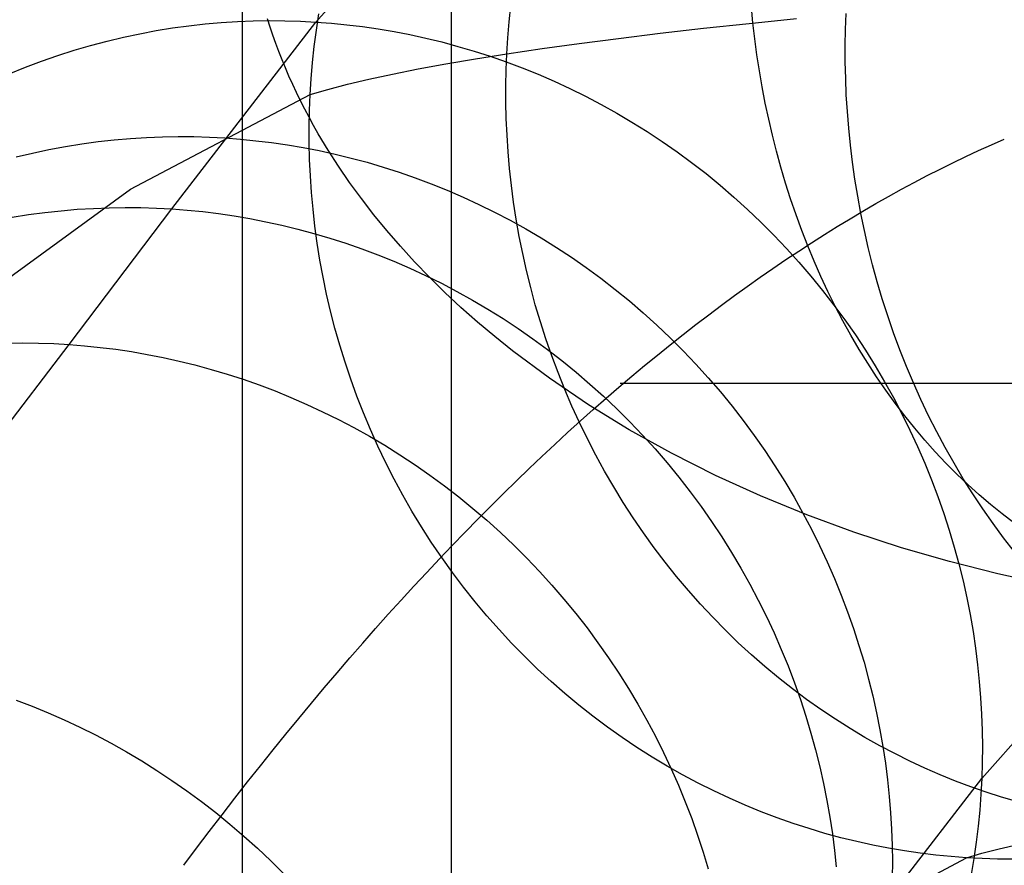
# Model space of a CAD drawing. Extents: x -37 to 483, y -973 to -253.
# Tile 34 of 197: x 131 to 149, y -828 to -812. Entities that reach past the tile are written whole.
import ezdxf

# ---------------------------------------------------------------- set-up
doc = ezdxf.new("R2010")
doc.units = 0
for name, color, linetype in [('LIVELLO_03', 5, 'CONTINUOUS'), ('LIVELLO_04', 96, 'CONTINUOUS'), ('PREDEFINITO', 7, 'CONTINUOUS')]:
    doc.layers.add(name, color=color, linetype=linetype)

msp = doc.modelspace()

# ---------------------------------------------------------------- linework, layer by layer
at = {"layer": 'LIVELLO_03'}
for p, q in [((135.982, -811.997, 531.014), (139.324, -808.232, 555.353)), ((139.541, -811.994, 643.194), (139.571, -811.697, 643.185)), ((135.991, -812.148, 630.387), (136.037, -811.848, 630.38)), ((145.735, -812.136, 655.847), (145.746, -811.842, 655.841)), ((133.328, -815.437, 511.899), (135.982, -811.997, 531.014)), ((133.343, -812.107, 531.355), (133.643, -812.066, 531.314)), ((133.643, -812.066, 531.314), (133.942, -812.032, 531.273)), ((133.942, -812.032, 531.273), (134.239, -812.006, 531.234)), ((134.239, -812.006, 531.234), (134.535, -811.988, 531.195)), ((134.535, -811.988, 531.195), (134.829, -811.976, 531.157)), ((134.829, -811.976, 531.157), (135.121, -811.971, 531.12)), ((135.121, -811.971, 531.12), (135.411, -811.973, 531.084)), ((135.411, -811.973, 531.084), (135.698, -811.982, 531.048)), ((135.698, -811.982, 531.048), (135.982, -811.997, 531.014)), ((135.982, -811.997, 531.014), (136.266, -812.018, 530.98)), ((136.266, -812.018, 530.98), (136.552, -812.047, 530.947)), ((136.552, -812.047, 530.947), (136.84, -812.082, 530.913)), ((136.84, -812.082, 530.913), (137.13, -812.124, 530.881)), ((139.517, -812.29, 643.201), (139.541, -811.994, 643.194)), ((143.12, -812.113, 651.22), (143.958, -812.022, 652.778)), ((143.958, -812.022, 652.778), (144.834, -811.931, 654.318)), ((132.135, -812.348, 531.527), (132.438, -812.276, 531.483)), ((132.438, -812.276, 531.483), (132.74, -812.212, 531.44)), ((132.74, -812.212, 531.44), (133.042, -812.155, 531.397)), ((133.042, -812.155, 531.397), (133.343, -812.107, 531.355)), ((135.952, -812.447, 630.392), (135.991, -812.148, 630.387)), ((137.13, -812.124, 530.881), (137.422, -812.173, 530.848)), ((137.422, -812.173, 530.848), (137.714, -812.23, 530.817)), ((137.714, -812.23, 530.817), (138.008, -812.294, 530.785)), ((141.556, -812.298, 648.058), (142.319, -812.205, 649.647)), ((142.319, -812.205, 649.647), (143.12, -812.113, 651.22)), ((145.73, -812.432, 655.85), (145.735, -812.136, 655.847)), ((131.532, -812.517, 531.618), (131.833, -812.428, 531.572)), ((131.833, -812.428, 531.572), (132.135, -812.348, 531.527)), ((135.921, -812.744, 630.397), (135.952, -812.447, 630.392)), ((138.008, -812.294, 530.785), (138.303, -812.365, 530.754)), ((138.303, -812.365, 530.754), (138.598, -812.445, 530.724)), ((138.598, -812.445, 530.724), (138.893, -812.532, 530.695)), ((139.499, -812.583, 643.207), (139.517, -812.29, 643.201)), ((140.145, -812.487, 644.837), (140.831, -812.392, 646.454)), ((140.831, -812.392, 646.454), (141.556, -812.298, 648.058)), ((145.73, -812.732, 655.85), (145.73, -812.432, 655.85)), ((130.931, -812.718, 531.711), (131.231, -812.613, 531.664)), ((131.231, -812.613, 531.664), (131.532, -812.517, 531.618)), ((138.893, -812.532, 530.695), (139.189, -812.626, 530.666)), ((138.918, -812.675, 641.638), (139.499, -812.583, 643.207)), ((139.189, -812.626, 530.666), (139.484, -812.729, 530.638)), ((139.487, -812.876, 643.21), (139.499, -812.583, 643.207)), ((139.499, -812.583, 643.207), (140.145, -812.487, 644.837)), ((130.632, -812.831, 531.758), (130.931, -812.718, 531.711)), ((135.896, -813.04, 630.4), (135.921, -812.744, 630.397)), ((137.865, -812.86, 638.471), (138.373, -812.767, 640.06)), ((138.373, -812.767, 640.06), (138.918, -812.675, 641.638)), ((139.484, -812.729, 530.638), (139.779, -812.84, 530.61)), ((145.737, -813.034, 655.847), (145.73, -812.732, 655.85)), ((130.335, -812.952, 531.806), (130.632, -812.831, 531.758)), ((136.959, -813.048, 635.267), (137.394, -812.954, 636.873)), ((137.394, -812.954, 636.873), (137.865, -812.86, 638.471)), ((139.481, -813.173, 643.212), (139.487, -812.876, 643.21)), ((139.779, -812.84, 530.61), (140.073, -812.958, 530.584)), ((140.073, -812.958, 530.584), (140.366, -813.085, 530.558)), ((135.877, -813.333, 630.403), (135.896, -813.04, 630.4)), ((136.2, -813.238, 632.031), (136.561, -813.143, 633.652)), ((136.561, -813.143, 633.652), (136.959, -813.048, 635.267)), ((139.482, -813.472, 643.213), (139.481, -813.173, 643.212)), ((140.366, -813.085, 530.558), (140.657, -813.22, 530.533)), ((145.749, -813.338, 655.841), (145.737, -813.034, 655.847)), ((132.569, -815.076, 606.206), (135.877, -813.333, 630.403)), ((135.865, -813.627, 630.405), (135.877, -813.333, 630.403)), ((135.877, -813.333, 630.403), (136.2, -813.238, 632.031)), ((140.657, -813.22, 530.533), (140.947, -813.362, 530.509)), ((140.947, -813.362, 530.509), (141.234, -813.513, 530.486)), ((145.768, -813.645, 655.833), (145.749, -813.338, 655.841)), ((139.488, -813.774, 643.211), (139.482, -813.472, 643.213)), ((141.234, -813.513, 530.486), (141.52, -813.672, 530.464)), ((135.859, -813.924, 630.406), (135.865, -813.627, 630.405)), ((141.52, -813.672, 530.464), (141.802, -813.838, 530.443)), ((145.793, -813.953, 655.821), (145.768, -813.645, 655.833)), ((139.502, -814.079, 643.207), (139.488, -813.774, 643.211)), ((141.802, -813.838, 530.443), (142.082, -814.013, 530.423)), ((135.859, -814.223, 630.406), (135.859, -813.924, 630.406)), ((139.522, -814.385, 643.202), (139.502, -814.079, 643.207)), ((142.082, -814.013, 530.423), (142.358, -814.195, 530.404)), ((145.824, -814.264, 655.806), (145.793, -813.953, 655.821)), ((131.368, -814.288, 519.243), (131.669, -814.24, 519.2)), ((131.669, -814.24, 519.2), (131.969, -814.199, 519.158)), ((131.969, -814.199, 519.158), (132.268, -814.166, 519.117)), ((132.268, -814.166, 519.117), (132.565, -814.14, 519.077)), ((132.565, -814.14, 519.077), (132.861, -814.121, 519.037)), ((132.861, -814.121, 519.037), (133.155, -814.11, 518.999)), ((133.155, -814.11, 518.999), (133.446, -814.105, 518.962)), ((133.446, -814.105, 518.962), (133.736, -814.107, 518.925)), ((133.736, -814.107, 518.925), (134.023, -814.116, 518.89)), ((134.023, -814.116, 518.89), (134.307, -814.131, 518.855)), ((134.307, -814.131, 518.855), (134.591, -814.153, 518.821)), ((134.591, -814.153, 518.821), (134.877, -814.181, 518.788)), ((134.877, -814.181, 518.788), (135.166, -814.216, 518.755)), ((135.166, -814.216, 518.755), (135.456, -814.258, 518.722)), ((135.456, -814.258, 518.722), (135.747, -814.308, 518.69)), ((135.866, -814.525, 630.406), (135.859, -814.223, 630.406)), ((142.358, -814.195, 530.404), (142.631, -814.385, 530.386)), ((145.862, -814.576, 655.788), (145.824, -814.264, 655.806)), ((130.462, -814.48, 519.376), (130.764, -814.408, 519.331)), ((130.764, -814.408, 519.331), (131.066, -814.344, 519.287)), ((131.066, -814.344, 519.287), (131.368, -814.288, 519.243)), ((135.747, -814.308, 518.69), (136.04, -814.364, 518.659)), ((136.04, -814.364, 518.659), (136.334, -814.428, 518.628)), ((136.334, -814.428, 518.628), (136.628, -814.5, 518.598)), ((139.549, -814.693, 643.194), (139.522, -814.385, 643.202)), ((142.631, -814.385, 530.386), (142.9, -814.582, 530.369)), ((135.88, -814.829, 630.404), (135.866, -814.525, 630.406)), ((136.628, -814.5, 518.598), (136.923, -814.579, 518.568)), ((136.923, -814.579, 518.568), (137.219, -814.666, 518.539)), ((142.9, -814.582, 530.369), (143.165, -814.787, 530.354)), ((145.906, -814.889, 655.767), (145.862, -814.576, 655.788)), ((137.219, -814.666, 518.539), (137.515, -814.761, 518.511)), ((137.515, -814.761, 518.511), (137.81, -814.863, 518.484)), ((139.582, -815.004, 643.184), (139.549, -814.693, 643.194)), ((143.165, -814.787, 530.354), (143.425, -814.999, 530.34)), ((135.901, -815.135, 630.402), (135.88, -814.829, 630.404)), ((137.81, -814.863, 518.484), (138.105, -814.974, 518.458)), ((138.105, -814.974, 518.458), (138.399, -815.092, 518.432)), ((143.425, -814.999, 530.34), (143.68, -815.219, 530.327)), ((145.958, -815.203, 655.742), (145.906, -814.889, 655.767)), ((129.259, -817.48, 582.027), (132.569, -815.076, 606.206)), ((135.929, -815.444, 630.398), (135.901, -815.135, 630.402)), ((138.399, -815.092, 518.432), (138.692, -815.219, 518.407)), ((139.623, -815.315, 643.173), (139.582, -815.004, 643.184)), ((138.692, -815.219, 518.407), (138.983, -815.353, 518.384)), ((138.983, -815.353, 518.384), (139.273, -815.496, 518.361)), ((139.671, -815.628, 643.159), (139.623, -815.315, 643.173)), ((143.68, -815.219, 530.327), (143.931, -815.445, 530.315)), ((146.016, -815.518, 655.714), (145.958, -815.203, 655.742)), ((130.391, -815.59, 512.304), (130.692, -815.542, 512.259)), ((130.692, -815.542, 512.259), (130.992, -815.502, 512.215)), ((130.992, -815.502, 512.215), (131.29, -815.469, 512.172)), ((131.29, -815.469, 512.172), (131.587, -815.444, 512.13)), ((131.44, -817.932, 499.744), (133.328, -815.437, 511.899)), ((131.587, -815.444, 512.13), (131.883, -815.426, 512.089)), ((131.883, -815.426, 512.089), (132.177, -815.414, 512.049)), ((132.177, -815.414, 512.049), (132.468, -815.41, 512.01)), ((132.468, -815.41, 512.01), (132.757, -815.413, 511.972)), ((132.757, -815.413, 511.972), (133.044, -815.422, 511.935)), ((133.044, -815.422, 511.935), (133.328, -815.437, 511.899)), ((133.328, -815.437, 511.899), (133.612, -815.459, 511.864)), ((133.612, -815.459, 511.864), (133.898, -815.487, 511.829)), ((133.898, -815.487, 511.829), (134.186, -815.523, 511.795)), ((134.186, -815.523, 511.795), (134.476, -815.565, 511.761)), ((135.964, -815.753, 630.394), (135.929, -815.444, 630.398)), ((139.273, -815.496, 518.361), (139.561, -815.646, 518.34)), ((143.931, -815.445, 530.315), (144.176, -815.678, 530.304)), ((146.081, -815.833, 655.683), (146.016, -815.518, 655.714)), ((134.476, -815.565, 511.761), (134.767, -815.615, 511.728)), ((134.767, -815.615, 511.728), (135.06, -815.672, 511.695)), ((135.06, -815.672, 511.695), (135.353, -815.736, 511.663)), ((139.561, -815.646, 518.34), (139.846, -815.805, 518.319)), ((139.726, -815.942, 643.143), (139.671, -815.628, 643.159)), ((144.176, -815.678, 530.304), (144.415, -815.917, 530.295)), ((135.353, -815.736, 511.663), (135.648, -815.808, 511.632)), ((135.648, -815.808, 511.632), (135.943, -815.887, 511.602)), ((135.943, -815.887, 511.602), (136.238, -815.974, 511.572)), ((136.007, -816.065, 630.388), (135.964, -815.753, 630.394)), ((139.846, -815.805, 518.319), (140.129, -815.971, 518.3)), ((146.153, -816.148, 655.649), (146.081, -815.833, 655.683)), ((136.056, -816.377, 630.382), (136.007, -816.065, 630.388)), ((136.238, -815.974, 511.572), (136.534, -816.069, 511.543)), ((136.534, -816.069, 511.543), (136.829, -816.172, 511.515)), ((139.789, -816.256, 643.125), (139.726, -815.942, 643.143)), ((140.129, -815.971, 518.3), (140.409, -816.145, 518.281)), ((144.415, -815.917, 530.295), (144.649, -816.163, 530.287)), ((136.829, -816.172, 511.515), (137.124, -816.283, 511.488)), ((139.859, -816.571, 643.104), (139.789, -816.256, 643.125)), ((140.409, -816.145, 518.281), (140.686, -816.327, 518.264)), ((144.649, -816.163, 530.287), (144.877, -816.415, 530.28)), ((146.232, -816.464, 655.611), (146.153, -816.148, 655.649)), ((136.114, -816.69, 630.375), (136.056, -816.377, 630.382)), ((137.124, -816.283, 511.488), (137.418, -816.401, 511.462)), ((137.418, -816.401, 511.462), (137.71, -816.528, 511.437)), ((140.686, -816.327, 518.264), (140.959, -816.517, 518.248)), ((144.877, -816.415, 530.28), (145.098, -816.673, 530.275)), ((137.71, -816.528, 511.437), (138.002, -816.662, 511.412)), ((139.937, -816.885, 643.082), (139.859, -816.571, 643.104)), ((140.959, -816.517, 518.248), (141.228, -816.714, 518.234)), ((146.318, -816.778, 655.569), (146.232, -816.464, 655.611)), ((136.179, -817.004, 630.366), (136.114, -816.69, 630.375)), ((138.002, -816.662, 511.412), (138.292, -816.805, 511.389)), ((138.292, -816.805, 511.389), (138.579, -816.956, 511.368)), ((141.228, -816.714, 518.234), (141.493, -816.919, 518.22)), ((145.098, -816.673, 530.275), (145.313, -816.936, 530.271)), ((146.412, -817.092, 655.524), (146.318, -816.778, 655.569)), ((138.579, -816.956, 511.368), (138.865, -817.114, 511.347)), ((140.022, -817.2, 643.057), (139.937, -816.885, 643.082)), ((141.493, -816.919, 518.22), (141.754, -817.13, 518.208)), ((145.313, -816.936, 530.271), (145.521, -817.205, 530.268)), ((136.252, -817.318, 630.357), (136.179, -817.004, 630.366)), ((138.865, -817.114, 511.347), (139.148, -817.281, 511.327)), ((141.754, -817.13, 518.208), (142.009, -817.349, 518.197)), ((146.512, -817.405, 655.476), (146.412, -817.092, 655.524)), ((136.333, -817.632, 630.346), (136.252, -817.318, 630.357)), ((139.148, -817.281, 511.327), (139.427, -817.455, 511.309)), ((140.115, -817.514, 643.03), (140.022, -817.2, 643.057)), ((142.009, -817.349, 518.197), (142.26, -817.575, 518.188)), ((145.521, -817.205, 530.268), (145.722, -817.478, 530.267)), ((139.427, -817.455, 511.309), (139.704, -817.637, 511.292)), ((140.216, -817.827, 643), (140.115, -817.514, 643.03)), ((145.722, -817.478, 530.267), (145.916, -817.756, 530.266)), ((146.62, -817.717, 655.424), (146.512, -817.405, 655.476)), ((136.422, -817.946, 630.335), (136.333, -817.632, 630.346)), ((139.704, -817.637, 511.292), (139.977, -817.827, 511.276)), ((142.26, -817.575, 518.188), (142.506, -817.808, 518.18)), ((146.734, -818.027, 655.369), (146.62, -817.717, 655.424)), ((139.977, -817.827, 511.276), (140.246, -818.024, 511.262)), ((140.324, -818.139, 642.969), (140.216, -817.827, 643)), ((142.506, -817.808, 518.18), (142.746, -818.047, 518.173)), ((145.916, -817.756, 530.266), (146.102, -818.039, 530.267)), ((129.324, -820.692, 487.645), (131.44, -817.932, 499.744)), ((130.291, -817.906, 499.909), (130.582, -817.903, 499.866)), ((130.582, -817.903, 499.866), (130.871, -817.906, 499.824)), ((130.871, -817.906, 499.824), (131.157, -817.916, 499.783)), ((131.157, -817.916, 499.783), (131.44, -817.932, 499.744)), ((131.44, -817.932, 499.744), (131.723, -817.955, 499.705)), ((131.723, -817.955, 499.705), (132.009, -817.984, 499.666)), ((132.009, -817.984, 499.666), (132.296, -818.02, 499.629)), ((132.296, -818.02, 499.629), (132.585, -818.063, 499.592)), ((132.585, -818.063, 499.592), (132.876, -818.114, 499.555)), ((136.519, -818.259, 630.322), (136.422, -817.946, 630.335)), ((140.246, -818.024, 511.262), (140.511, -818.228, 511.249)), ((142.746, -818.047, 518.173), (142.98, -818.292, 518.168)), ((146.102, -818.039, 530.267), (146.281, -818.326, 530.27)), ((146.856, -818.334, 655.31), (146.734, -818.027, 655.369)), ((132.876, -818.114, 499.555), (133.168, -818.171, 499.52)), ((133.168, -818.171, 499.52), (133.461, -818.236, 499.485)), ((133.461, -818.236, 499.485), (133.755, -818.309, 499.451)), ((136.624, -818.571, 630.308), (136.519, -818.259, 630.322)), ((140.441, -818.449, 642.935), (140.324, -818.139, 642.969)), ((140.511, -818.228, 511.249), (140.772, -818.44, 511.237)), ((133.755, -818.309, 499.451), (134.05, -818.389, 499.417)), ((134.05, -818.389, 499.417), (134.345, -818.476, 499.385)), ((140.772, -818.44, 511.237), (141.028, -818.659, 511.227)), ((142.98, -818.292, 518.168), (143.207, -818.544, 518.163)), ((146.281, -818.326, 530.27), (146.453, -818.616, 530.274)), ((146.985, -818.64, 655.248), (146.856, -818.334, 655.31)), ((134.345, -818.476, 499.385), (134.64, -818.572, 499.354)), ((134.64, -818.572, 499.354), (134.934, -818.675, 499.323)), ((136.736, -818.882, 630.294), (136.624, -818.571, 630.308)), ((140.564, -818.758, 642.898), (140.441, -818.449, 642.935)), ((143.207, -818.544, 518.163), (143.429, -818.801, 518.161)), ((146.453, -818.616, 530.274), (146.617, -818.91, 530.278)), ((134.934, -818.675, 499.323), (135.229, -818.786, 499.294)), ((135.229, -818.786, 499.294), (135.522, -818.906, 499.266)), ((140.696, -819.064, 642.86), (140.564, -818.758, 642.898)), ((141.028, -818.659, 511.227), (141.279, -818.885, 511.218)), ((143.429, -818.801, 518.161), (143.644, -819.064, 518.159)), ((147.121, -818.942, 655.183), (146.985, -818.64, 655.248)), ((135.522, -818.906, 499.266), (135.815, -819.033, 499.239)), ((136.857, -819.192, 630.278), (136.736, -818.882, 630.294)), ((141.279, -818.885, 511.218), (141.524, -819.117, 511.21)), ((146.617, -818.91, 530.278), (146.773, -819.207, 530.285)), ((147.264, -819.242, 655.114), (147.121, -818.942, 655.183)), ((135.815, -819.033, 499.239), (136.106, -819.168, 499.213)), ((136.106, -819.168, 499.213), (136.395, -819.311, 499.188)), ((140.835, -819.368, 642.819), (140.696, -819.064, 642.86)), ((141.524, -819.117, 511.21), (141.764, -819.356, 511.204)), ((143.644, -819.064, 518.159), (143.852, -819.332, 518.159)), ((136.395, -819.311, 499.188), (136.683, -819.462, 499.165)), ((136.986, -819.499, 630.261), (136.857, -819.192, 630.278)), ((143.852, -819.332, 518.159), (144.054, -819.605, 518.161)), ((146.773, -819.207, 530.285), (146.921, -819.507, 530.292)), ((147.414, -819.538, 655.042), (147.264, -819.242, 655.114)), ((136.683, -819.462, 499.165), (136.968, -819.621, 499.143)), ((137.123, -819.804, 630.243), (136.986, -819.499, 630.261)), ((140.981, -819.67, 642.776), (140.835, -819.368, 642.819)), ((141.764, -819.356, 511.204), (141.998, -819.602, 511.2)), ((146.921, -819.507, 530.292), (147.062, -819.81, 530.301)), ((136.968, -819.621, 499.143), (137.251, -819.787, 499.122)), ((141.136, -819.968, 642.731), (140.981, -819.67, 642.776)), ((141.998, -819.602, 511.2), (142.226, -819.853, 511.197)), ((144.054, -819.605, 518.161), (144.248, -819.883, 518.164)), ((147.57, -819.83, 654.966), (147.414, -819.538, 655.042)), ((137.267, -820.107, 630.224), (137.123, -819.804, 630.243)), ((137.251, -819.787, 499.122), (137.53, -819.962, 499.103)), ((142.226, -819.853, 511.197), (142.448, -820.11, 511.195)), ((144.248, -819.883, 518.164), (144.435, -820.165, 518.168)), ((147.062, -819.81, 530.301), (147.194, -820.115, 530.311)), ((147.734, -820.118, 654.888), (147.57, -819.83, 654.966)), ((137.53, -819.962, 499.103), (137.807, -820.144, 499.085)), ((141.297, -820.262, 642.684), (141.136, -819.968, 642.731)), ((137.42, -820.407, 630.204), (137.267, -820.107, 630.224)), ((137.807, -820.144, 499.085), (138.08, -820.334, 499.069)), ((142.448, -820.11, 511.195), (142.663, -820.373, 511.195)), ((144.435, -820.165, 518.168), (144.615, -820.451, 518.173)), ((147.194, -820.115, 530.311), (147.319, -820.421, 530.321)), ((147.903, -820.402, 654.806), (147.734, -820.118, 654.888)), ((137.58, -820.704, 630.183), (137.42, -820.407, 630.204)), ((138.08, -820.334, 499.069), (138.349, -820.531, 499.054)), ((141.466, -820.553, 642.634), (141.297, -820.262, 642.684)), ((142.663, -820.373, 511.195), (142.872, -820.641, 511.196)), ((147.319, -820.421, 530.321), (147.435, -820.729, 530.334)), ((148.079, -820.682, 654.721), (147.903, -820.402, 654.806)), ((138.349, -820.531, 499.054), (138.614, -820.736, 499.041)), ((141.642, -820.84, 642.583), (141.466, -820.553, 642.634)), ((144.615, -820.451, 518.173), (144.787, -820.741, 518.18)), ((137.749, -820.997, 630.16), (137.58, -820.704, 630.183)), ((138.614, -820.736, 499.041), (138.874, -820.948, 499.029)), ((142.872, -820.641, 511.196), (143.073, -820.913, 511.198)), ((144.787, -820.741, 518.18), (144.951, -821.035, 518.188)), ((147.435, -820.729, 530.334), (147.544, -821.039, 530.347)), ((148.262, -820.956, 654.633), (148.079, -820.682, 654.721)), ((138.874, -820.948, 499.029), (139.13, -821.167, 499.019)), ((141.825, -821.123, 642.529), (141.642, -820.84, 642.583)), ((143.073, -820.913, 511.198), (143.268, -821.191, 511.202)), ((148.45, -821.226, 654.542), (148.262, -820.956, 654.633)), ((137.924, -821.286, 630.137), (137.749, -820.997, 630.16)), ((142.015, -821.4, 642.474), (141.825, -821.123, 642.529)), ((144.951, -821.035, 518.188), (145.108, -821.331, 518.197)), ((147.544, -821.039, 530.347), (147.644, -821.349, 530.361)), ((138.107, -821.572, 630.113), (137.924, -821.286, 630.137)), ((139.13, -821.167, 499.019), (139.381, -821.393, 499.01)), ((143.268, -821.191, 511.202), (143.455, -821.473, 511.208)), ((145.108, -821.331, 518.197), (145.257, -821.631, 518.208)), ((148.644, -821.489, 654.448), (148.45, -821.226, 654.542)), ((139.381, -821.393, 499.01), (139.626, -821.625, 499.003)), ((142.212, -821.673, 642.416), (142.015, -821.4, 642.474)), ((143.455, -821.473, 511.208), (143.635, -821.759, 511.215)), ((147.644, -821.349, 530.361), (147.737, -821.66, 530.377)), ((148.844, -821.747, 654.352), (148.644, -821.489, 654.448)), ((138.298, -821.852, 630.088), (138.107, -821.572, 630.113)), ((139.626, -821.625, 499.003), (139.866, -821.864, 498.998)), ((142.415, -821.94, 642.356), (142.212, -821.673, 642.416)), ((145.257, -821.631, 518.208), (145.398, -821.933, 518.22)), ((147.737, -821.66, 530.377), (147.821, -821.971, 530.393)), ((138.495, -822.128, 630.062), (138.298, -821.852, 630.088)), ((139.866, -821.864, 498.998), (140.1, -822.109, 498.994)), ((143.635, -821.759, 511.215), (143.807, -822.049, 511.223)), ((142.624, -822.202, 642.295), (142.415, -821.94, 642.356)), ((143.807, -822.049, 511.223), (143.971, -822.342, 511.233)), ((145.398, -821.933, 518.22), (145.53, -822.237, 518.233)), ((147.821, -821.971, 530.393), (147.898, -822.282, 530.41)), ((138.7, -822.399, 630.035), (138.495, -822.128, 630.062)), ((140.1, -822.109, 498.994), (140.329, -822.36, 498.992)), ((142.84, -822.458, 642.231), (142.624, -822.202, 642.295)), ((145.53, -822.237, 518.233), (145.655, -822.543, 518.248)), ((148.243, -825.917, 530.683), (151.541, -822.198, 554.703)), ((138.912, -822.665, 630.007), (138.7, -822.399, 630.035)), ((140.329, -822.36, 498.992), (140.55, -822.617, 498.991)), ((143.971, -822.342, 511.233), (144.128, -822.638, 511.244)), ((147.898, -822.282, 530.41), (147.967, -822.593, 530.429)), ((143.061, -822.708, 642.166), (142.84, -822.458, 642.231)), ((145.655, -822.543, 518.248), (145.772, -822.85, 518.263)), ((147.967, -822.593, 530.429), (148.028, -822.903, 530.448)), ((139.13, -822.925, 629.978), (138.912, -822.665, 630.007)), ((140.55, -822.617, 498.991), (140.766, -822.88, 498.993)), ((143.289, -822.952, 642.1), (143.061, -822.708, 642.166)), ((144.128, -822.638, 511.244), (144.277, -822.937, 511.257)), ((139.354, -823.179, 629.948), (139.13, -822.925, 629.978)), ((140.766, -822.88, 498.993), (140.975, -823.147, 498.995)), ((143.521, -823.189, 642.031), (143.289, -822.952, 642.1)), ((144.277, -822.937, 511.257), (144.418, -823.239, 511.27)), ((145.772, -822.85, 518.263), (145.881, -823.159, 518.28)), ((148.028, -822.903, 530.448), (148.082, -823.212, 530.468)), ((140.975, -823.147, 498.995), (141.176, -823.42, 499)), ((139.585, -823.427, 629.918), (139.354, -823.179, 629.948)), ((143.759, -823.419, 641.961), (143.521, -823.189, 642.031)), ((144.418, -823.239, 511.27), (144.552, -823.543, 511.285)), ((145.881, -823.159, 518.28), (145.982, -823.469, 518.297)), ((148.082, -823.212, 530.468), (148.128, -823.52, 530.489)), ((139.821, -823.669, 629.886), (139.585, -823.427, 629.918)), ((141.176, -823.42, 499), (141.371, -823.697, 499.006)), ((144.002, -823.643, 641.89), (143.759, -823.419, 641.961)), ((145.982, -823.469, 518.297), (146.075, -823.779, 518.316)), ((148.128, -823.52, 530.489), (148.167, -823.827, 530.511)), ((140.063, -823.904, 629.854), (139.821, -823.669, 629.886)), ((141.371, -823.697, 499.006), (141.559, -823.978, 499.014)), ((144.25, -823.859, 641.817), (144.002, -823.643, 641.89)), ((144.552, -823.543, 511.285), (144.677, -823.848, 511.302)), ((144.502, -824.068, 641.743), (144.25, -823.859, 641.817)), ((144.677, -823.848, 511.302), (144.794, -824.155, 511.319)), ((146.075, -823.779, 518.316), (146.16, -824.089, 518.336)), ((148.167, -823.827, 530.511), (148.198, -824.133, 530.533)), ((140.311, -824.132, 629.821), (140.063, -823.904, 629.854)), ((141.559, -823.978, 499.014), (141.739, -824.264, 499.023)), ((140.563, -824.353, 629.788), (140.311, -824.132, 629.821)), ((144.757, -824.27, 641.668), (144.502, -824.068, 641.743)), ((144.794, -824.155, 511.319), (144.903, -824.464, 511.338)), ((146.16, -824.089, 518.336), (146.237, -824.4, 518.357)), ((148.198, -824.133, 530.533), (148.222, -824.436, 530.557)), ((140.821, -824.567, 629.754), (140.563, -824.353, 629.788)), ((141.739, -824.264, 499.023), (141.911, -824.553, 499.034)), ((145.017, -824.463, 641.592), (144.757, -824.27, 641.668)), ((146.237, -824.4, 518.357), (146.307, -824.71, 518.379)), ((130.465, -824.476, 475.125), (130.759, -824.588, 475.091)), ((130.759, -824.588, 475.091), (131.051, -824.709, 475.058)), ((141.083, -824.774, 629.719), (140.821, -824.567, 629.754)), ((141.911, -824.553, 499.034), (142.076, -824.846, 499.046)), ((144.903, -824.464, 511.338), (145.004, -824.773, 511.358)), ((145.281, -824.65, 641.514), (145.017, -824.463, 641.592)), ((148.222, -824.436, 530.557), (148.24, -824.737, 530.581)), ((131.051, -824.709, 475.058), (131.343, -824.837, 475.027)), ((141.349, -824.973, 629.683), (141.083, -824.774, 629.719)), ((145.004, -824.773, 511.358), (145.098, -825.083, 511.379)), ((145.547, -824.828, 641.436), (145.281, -824.65, 641.514)), ((146.307, -824.71, 518.379), (146.368, -825.02, 518.401)), ((148.24, -824.737, 530.581), (148.25, -825.036, 530.605)), ((131.343, -824.837, 475.027), (131.633, -824.973, 474.998)), ((142.076, -824.846, 499.046), (142.234, -825.142, 499.06)), ((145.817, -824.998, 641.357), (145.547, -824.828, 641.436)), ((131.633, -824.973, 474.998), (131.922, -825.117, 474.97)), ((131.922, -825.117, 474.97), (132.209, -825.269, 474.943)), ((141.62, -825.164, 629.648), (141.349, -824.973, 629.683)), ((142.234, -825.142, 499.06), (142.383, -825.44, 499.075)), ((145.098, -825.083, 511.379), (145.183, -825.393, 511.401)), ((146.089, -825.161, 641.277), (145.817, -824.998, 641.357)), ((146.368, -825.02, 518.401), (146.423, -825.328, 518.425)), ((148.25, -825.036, 530.605), (148.254, -825.333, 530.63)), ((132.209, -825.269, 474.943), (132.493, -825.428, 474.918)), ((141.894, -825.348, 629.611), (141.62, -825.164, 629.648)), ((146.363, -825.315, 641.196), (146.089, -825.161, 641.277)), ((146.64, -825.461, 641.115), (146.363, -825.315, 641.196)), ((146.423, -825.328, 518.425), (146.469, -825.636, 518.449)), ((148.254, -825.333, 530.63), (148.252, -825.626, 530.656)), ((132.493, -825.428, 474.918), (132.775, -825.596, 474.895)), ((142.171, -825.524, 629.574), (141.894, -825.348, 629.611)), ((142.383, -825.44, 499.075), (142.525, -825.741, 499.092)), ((145.183, -825.393, 511.401), (145.261, -825.703, 511.424)), ((146.918, -825.6, 641.033), (146.64, -825.461, 641.115)), ((132.775, -825.596, 474.895), (133.054, -825.771, 474.874)), ((142.451, -825.692, 629.537), (142.171, -825.524, 629.574)), ((142.735, -825.852, 629.499), (142.451, -825.692, 629.537)), ((146.469, -825.636, 518.449), (146.508, -825.942, 518.475)), ((147.197, -825.73, 640.951), (146.918, -825.6, 641.033)), ((148.252, -825.626, 530.656), (148.243, -825.917, 530.683)), ((133.054, -825.771, 474.874), (133.33, -825.954, 474.855)), ((142.525, -825.741, 499.092), (142.658, -826.044, 499.111)), ((143.02, -826.004, 629.461), (142.735, -825.852, 629.499)), ((145.261, -825.703, 511.424), (145.33, -826.013, 511.448)), ((147.478, -825.852, 640.868), (147.197, -825.73, 640.951)), ((147.76, -825.966, 640.785), (147.478, -825.852, 640.868)), ((133.33, -825.954, 474.855), (133.603, -826.144, 474.837)), ((142.658, -826.044, 499.111), (142.784, -826.349, 499.13)), ((143.308, -826.147, 629.423), (143.02, -826.004, 629.461)), ((145.33, -826.013, 511.448), (145.392, -826.322, 511.473)), ((145.615, -829.326, 511.766), (148.243, -825.917, 530.683)), ((146.508, -825.942, 518.475), (146.54, -826.247, 518.5)), ((148.042, -826.072, 640.702), (147.76, -825.966, 640.785)), ((148.243, -825.917, 530.683), (148.227, -826.208, 530.71)), ((133.603, -826.144, 474.837), (133.872, -826.342, 474.821)), ((143.597, -826.283, 629.385), (143.308, -826.147, 629.423)), ((148.325, -826.17, 640.619), (148.042, -826.072, 640.702)), ((148.227, -826.208, 530.71), (148.206, -826.5, 530.738)), ((148.608, -826.26, 640.536), (148.325, -826.17, 640.619)), ((133.872, -826.342, 474.821), (134.137, -826.547, 474.807)), ((142.784, -826.349, 499.13), (142.902, -826.656, 499.151)), ((143.888, -826.411, 629.346), (143.597, -826.283, 629.385)), ((144.181, -826.53, 629.307), (143.888, -826.411, 629.346)), ((145.392, -826.322, 511.473), (145.447, -826.63, 511.499)), ((146.54, -826.247, 518.5), (146.565, -826.55, 518.527)), ((148.89, -826.342, 640.453), (148.608, -826.26, 640.536)), ((134.137, -826.547, 474.807), (134.397, -826.759, 474.795)), ((144.474, -826.642, 629.268), (144.181, -826.53, 629.307)), ((146.565, -826.55, 518.527), (146.583, -826.85, 518.555)), ((148.206, -826.5, 530.738), (148.177, -826.795, 530.767)), ((134.397, -826.759, 474.795), (134.653, -826.978, 474.785)), ((142.902, -826.656, 499.151), (143.011, -826.963, 499.174)), ((144.768, -826.745, 629.229), (144.474, -826.642, 629.268)), ((145.062, -826.84, 629.19), (144.768, -826.745, 629.229)), ((145.447, -826.63, 511.499), (145.494, -826.937, 511.525)), ((143.011, -826.963, 499.174), (143.113, -827.272, 499.197)), ((145.356, -826.928, 629.15), (145.062, -826.84, 629.19)), ((145.65, -827.008, 629.111), (145.356, -826.928, 629.15)), ((145.494, -826.937, 511.525), (145.533, -827.243, 511.553)), ((146.583, -826.85, 518.555), (146.594, -827.149, 518.583)), ((148.177, -826.795, 530.767), (148.142, -827.091, 530.797)), ((134.653, -826.978, 474.785), (134.904, -827.203, 474.777)), ((145.943, -827.08, 629.072), (145.65, -827.008, 629.111)), ((146.236, -827.144, 629.033), (145.943, -827.08, 629.072)), ((146.528, -827.201, 628.994), (146.236, -827.144, 629.033)), ((148.142, -827.091, 530.797), (148.1, -827.388, 530.828)), ((148.562, -827.214, 631.593), (148.908, -827.132, 632.98)), ((134.904, -827.203, 474.777), (135.149, -827.436, 474.771)), ((143.113, -827.272, 499.197), (143.207, -827.581, 499.222)), ((145.533, -827.243, 511.553), (145.565, -827.547, 511.581)), ((146.818, -827.25, 628.956), (146.528, -827.201, 628.994)), ((146.594, -827.149, 518.583), (146.598, -827.445, 518.611)), ((147.107, -827.293, 628.917), (146.818, -827.25, 628.956)), ((147.395, -827.328, 628.879), (147.107, -827.293, 628.917)), ((147.68, -827.356, 628.841), (147.395, -827.328, 628.879)), ((147.964, -827.377, 628.803), (148.247, -827.295, 630.201)), ((148.247, -827.295, 630.201), (148.562, -827.214, 631.593)), ((135.149, -827.436, 474.771), (135.389, -827.674, 474.767)), ((144.7, -829.103, 604.928), (147.964, -827.377, 628.803)), ((146.598, -827.445, 518.611), (146.596, -827.738, 518.64)), ((147.964, -827.377, 628.803), (147.68, -827.356, 628.841)), ((148.248, -827.392, 628.765), (147.964, -827.377, 628.803)), ((148.1, -827.388, 530.828), (148.05, -827.687, 530.86)), ((148.534, -827.401, 628.727), (148.248, -827.392, 628.765)), ((148.823, -827.403, 628.688), (148.534, -827.401, 628.727))]:
    msp.add_line(p, q, dxfattribs=at)
at = {"layer": 'LIVELLO_04'}
for p, q in [((134.628, -856.151, 413.834), (134.628, -354.631, 425.342)), ((138.478, -856.238, 410.712), (138.478, -354.718, 422.221))]:
    msp.add_line(p, q, dxfattribs=at)
at = {"layer": 'PREDEFINITO'}
for p, q in [((144.029, -812.013, 707.66), (144.001, -811.721, 707.652)), ((135.138, -812.089, 741.965), (135.09, -811.938, 742.044)), ((135.189, -812.239, 741.882), (135.138, -812.089, 741.965)), ((144.063, -812.306, 707.671), (144.029, -812.013, 707.66)), ((135.243, -812.39, 741.794), (135.189, -812.239, 741.882)), ((135.299, -812.541, 741.702), (135.243, -812.39, 741.794)), ((144.102, -812.601, 707.685), (144.063, -812.306, 707.671)), ((135.359, -812.692, 741.606), (135.299, -812.541, 741.702)), ((144.148, -812.896, 707.702), (144.102, -812.601, 707.685)), ((135.421, -812.843, 741.505), (135.359, -812.692, 741.606)), ((135.486, -812.995, 741.399), (135.421, -812.843, 741.505)), ((135.554, -813.146, 741.289), (135.486, -812.995, 741.399)), ((144.199, -813.192, 707.721), (144.148, -812.896, 707.702)), ((135.626, -813.297, 741.174), (135.554, -813.146, 741.289)), ((135.7, -813.448, 741.054), (135.626, -813.297, 741.174)), ((144.256, -813.488, 707.744), (144.199, -813.192, 707.721)), ((135.777, -813.6, 740.93), (135.7, -813.448, 741.054)), ((144.319, -813.784, 707.77), (144.256, -813.488, 707.744)), ((135.857, -813.751, 740.802), (135.777, -813.6, 740.93)), ((135.939, -813.902, 740.668), (135.857, -813.751, 740.802)), ((136.025, -814.053, 740.53), (135.939, -813.902, 740.668)), ((144.387, -814.08, 707.799), (144.319, -813.784, 707.77)), ((136.206, -814.354, 740.241), (136.025, -814.053, 740.53)), ((144.462, -814.375, 707.831), (144.387, -814.08, 707.799)), ((136.398, -814.653, 739.932), (136.206, -814.354, 740.241)), ((144.543, -814.669, 707.867), (144.462, -814.375, 707.831)), ((136.603, -814.952, 739.606), (136.398, -814.653, 739.932)), ((144.63, -814.963, 707.905), (144.543, -814.669, 707.867)), ((136.819, -815.248, 739.261), (136.603, -814.952, 739.606)), ((144.723, -815.254, 707.947), (144.63, -814.963, 707.905)), ((137.047, -815.543, 738.897), (136.819, -815.248, 739.261)), ((144.823, -815.544, 707.992), (144.723, -815.254, 707.947)), ((137.286, -815.835, 738.515), (137.047, -815.543, 738.897)), ((144.928, -815.832, 708.04), (144.823, -815.544, 707.992)), ((137.537, -816.124, 738.116), (137.286, -815.835, 738.515)), ((145.04, -816.118, 708.091), (144.928, -815.832, 708.04)), ((137.799, -816.41, 737.698), (137.537, -816.124, 738.116)), ((145.157, -816.4, 708.146), (145.04, -816.118, 708.091)), ((138.073, -816.693, 737.264), (137.799, -816.41, 737.698)), ((145.281, -816.68, 708.204), (145.157, -816.4, 708.146)), ((138.357, -816.972, 736.812), (138.073, -816.693, 737.264)), ((145.41, -816.957, 708.265), (145.281, -816.68, 708.204)), ((138.653, -817.248, 736.343), (138.357, -816.972, 736.812)), ((145.546, -817.229, 708.329), (145.41, -816.957, 708.265)), ((138.959, -817.519, 735.857), (138.653, -817.248, 736.343)), ((145.687, -817.498, 708.396), (145.546, -817.229, 708.329)), ((139.275, -817.785, 735.356), (138.959, -817.519, 735.857)), ((145.833, -817.763, 708.466), (145.687, -817.498, 708.396)), ((139.601, -818.047, 734.839), (139.275, -817.785, 735.356)), ((145.986, -818.023, 708.54), (145.833, -817.763, 708.466)), ((140.282, -818.554, 733.761), (139.601, -818.047, 734.839)), ((146.144, -818.278, 708.616), (145.986, -818.023, 708.54)), ((146.307, -818.529, 708.695), (146.144, -818.278, 708.616)), ((141, -819.039, 732.626), (140.282, -818.554, 733.761)), ((146.475, -818.774, 708.777), (146.307, -818.529, 708.695)), ((304.028, -818.65, 577.436), (141.582, -818.65, 577.436)), ((146.648, -819.013, 708.862), (146.475, -818.774, 708.777)), ((141.751, -819.5, 731.439), (141, -819.039, 732.626)), ((146.827, -819.246, 708.949), (146.648, -819.013, 708.862)), ((147.009, -819.474, 709.039), (146.827, -819.246, 708.949)), ((142.532, -819.934, 730.207), (141.751, -819.5, 731.439)), ((147.197, -819.695, 709.131), (147.009, -819.474, 709.039)), ((147.388, -819.909, 709.226), (147.197, -819.695, 709.131)), ((143.339, -820.341, 728.933), (142.532, -819.934, 730.207)), ((147.584, -820.117, 709.323), (147.388, -819.909, 709.226)), ((147.784, -820.318, 709.422), (147.584, -820.117, 709.323)), ((144.17, -820.719, 727.623), (143.339, -820.341, 728.933)), ((147.987, -820.511, 709.523), (147.784, -820.318, 709.422)), ((148.194, -820.698, 709.627), (147.987, -820.511, 709.523)), ((145.02, -821.068, 726.284), (144.17, -820.719, 727.623)), ((148.404, -820.877, 709.732), (148.194, -820.698, 709.627)), ((148.616, -821.048, 709.838), (148.404, -820.877, 709.732)), ((145.886, -821.385, 724.921), (145.02, -821.068, 726.284)), ((148.832, -821.212, 709.947), (148.616, -821.048, 709.838)), ((146.763, -821.672, 723.54), (145.886, -821.385, 724.921)), ((147.649, -821.928, 722.147), (146.763, -821.672, 723.54)), ((148.54, -822.152, 720.747), (147.649, -821.928, 722.147)), ((149.432, -822.346, 719.345), (148.54, -822.152, 720.747))]:
    msp.add_line(p, q, dxfattribs=at)
at = {"layer": 'PREDEFINITO', "extrusion": (0.990832, -0.008194, -0.13485)}
msp.add_arc((-1725.604, 698.172, 69.186), 914.321, 349.57267, 356.597633, dxfattribs=at)

doc.saveas('drawing.dxf')
